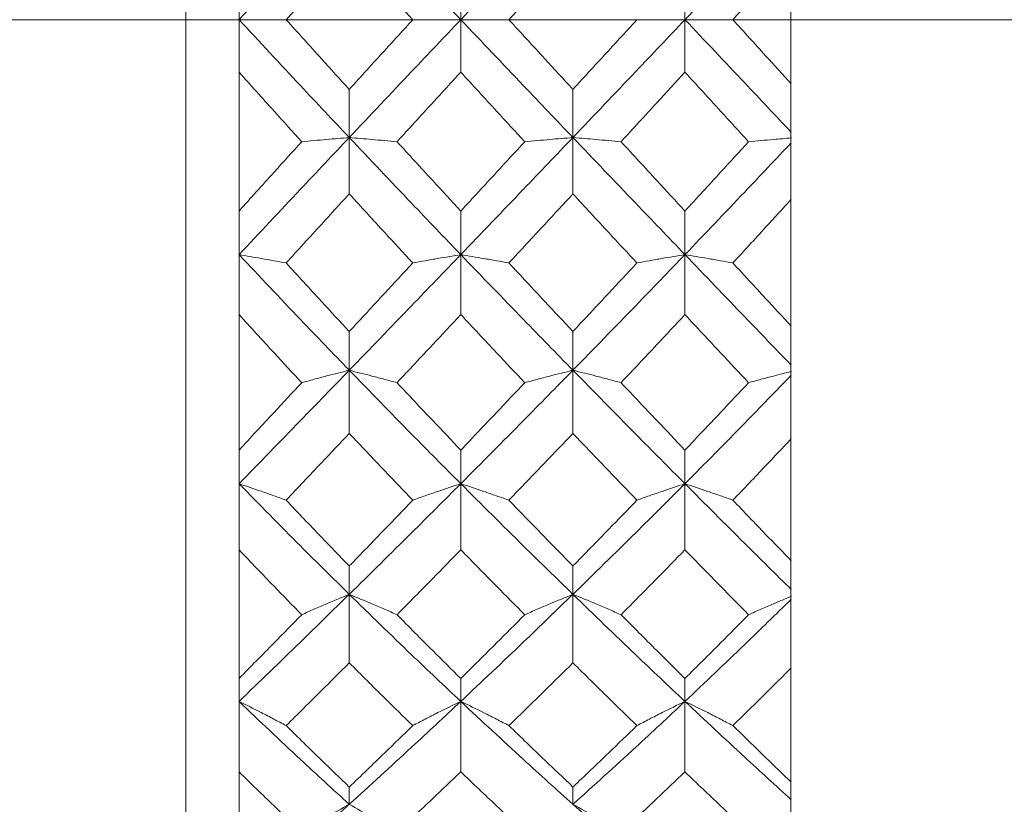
# Model space of a CAD drawing. Header units: inches. Extents: x 0.8 to 21, y 1.2 to 16.5.
# Tile 80 of 88: x 14.507 to 14.785, y 8.409 to 8.63. Entities that reach past the tile are written whole.
import ezdxf

# ---------------------------------------------------------------- set-up
doc = ezdxf.new("R2010")
doc.units = ezdxf.units.IN
doc.header["$MEASUREMENT"] = 0
doc.linetypes.add('CENTERX2', pattern=[0.8, 0.5, -0.1, 0.1, -0.1])
doc.layers.add('SLD-0', color=7, linetype='Continuous')

msp = doc.modelspace()

# ---------------------------------------------------------------- linework, layer by layer
at = {"color": 7, "linetype": 'Continuous', "lineweight": 15}
for p, q in [((14.55422, 8.63005), (14.55422, 9.06755)), ((14.72458, 8.64809), (14.72458, 8.61199)), ((14.56922, 8.6448), (14.56922, 8.63005)), ((14.63166, 8.63005), (14.63166, 8.6448)), ((14.69476, 8.63005), (14.69476, 8.6448)), ((14.55422, 8.19255), (14.55422, 8.63005)), ((14.56922, 8.63005), (14.56922, 8.6153)), ((14.63166, 8.63005), (14.63166, 8.6153)), ((14.69476, 8.63005), (14.69476, 8.6153)), ((14.56922, 8.57622), (14.56922, 8.6153)), ((14.60026, 8.5969), (14.60026, 8.61045)), ((14.66323, 8.5969), (14.66323, 8.61045)), ((14.72458, 8.58249), (14.72458, 8.61199)), ((14.60026, 8.5969), (14.60026, 8.58104)), ((14.66323, 8.5969), (14.66323, 8.58104)), ((14.72458, 8.58259), (14.72458, 8.57949)), ((14.72458, 8.57949), (14.72458, 8.54383)), ((14.56922, 8.57622), (14.56922, 8.56396)), ((14.63166, 8.56396), (14.63166, 8.57622)), ((14.69476, 8.56396), (14.69476, 8.57622)), ((14.56922, 8.56396), (14.56922, 8.54708)), ((14.63166, 8.56396), (14.63166, 8.54708)), ((14.69476, 8.56396), (14.69476, 8.54708)), ((14.56922, 8.50896), (14.56922, 8.54708)), ((14.72458, 8.51504), (14.72458, 8.54383)), ((14.60026, 8.53142), (14.60026, 8.54232)), ((14.66323, 8.53142), (14.66323, 8.54232)), ((14.60026, 8.53142), (14.60026, 8.51363)), ((14.66323, 8.53142), (14.66323, 8.51363)), ((14.72458, 8.51514), (14.72458, 8.51213)), ((14.72458, 8.51213), (14.72458, 8.4778)), ((14.56922, 8.50896), (14.56922, 8.49949)), ((14.63166, 8.49949), (14.63166, 8.50896)), ((14.69476, 8.49949), (14.69476, 8.50896)), ((14.56922, 8.49949), (14.56922, 8.4809)), ((14.63166, 8.49949), (14.63166, 8.4809)), ((14.69476, 8.49949), (14.69476, 8.4809)), ((14.56922, 8.44469), (14.56922, 8.4809)), ((14.72458, 8.45042), (14.72458, 8.4778)), ((14.60026, 8.46837), (14.60026, 8.47635)), ((14.66323, 8.46837), (14.66323, 8.47635)), ((14.60026, 8.46837), (14.60026, 8.44909)), ((14.66323, 8.46837), (14.66323, 8.44909)), ((14.72458, 8.45052), (14.72458, 8.44767)), ((14.72458, 8.44767), (14.72458, 8.41551)), ((14.56922, 8.44469), (14.56922, 8.43824)), ((14.63166, 8.43824), (14.63166, 8.44469)), ((14.69476, 8.43824), (14.69476, 8.44469)), ((14.56922, 8.43824), (14.56922, 8.4184)), ((14.63166, 8.43824), (14.63166, 8.4184)), ((14.69476, 8.43824), (14.69476, 8.4184)), ((14.56922, 8.38497), (14.56922, 8.4184)), ((14.60026, 8.40929), (14.60026, 8.41416)), ((14.66323, 8.40929), (14.66323, 8.41416)), ((14.72458, 8.39023), (14.72458, 8.41551))]:
    msp.add_line(p, q, dxfattribs=at)
for points, knots in [([(14.56922, 8.63005), (14.57498, 8.63624), (14.5853, 8.64733), (14.59567, 8.65834), (14.60026, 8.6632)], [0, 0, 0, 0, 0.558266, 1, 1, 1, 1]), ([(14.60026, 8.6632), (14.6061, 8.65702), (14.61655, 8.64597), (14.62703, 8.63492), (14.63166, 8.63005)], [0, 0, 0, 0, 0.559005, 1, 1, 1, 1]), ([(14.63166, 8.63005), (14.63755, 8.63624), (14.64806, 8.64731), (14.65859, 8.65834), (14.66323, 8.6632)], [0, 0, 0, 0, 0.559746, 1, 1, 1, 1]), ([(14.69476, 8.63005), (14.70038, 8.63597), (14.71037, 8.64653), (14.72033, 8.6571), (14.7247, 8.66174)], [0, 0, 0, 0, 0.561157, 1, 1, 1, 1]), ([(14.58249, 8.63005), (14.5858, 8.63371), (14.59171, 8.64025), (14.59764, 8.64678), (14.60026, 8.64965)], [0, 0, 0, 0, 0.559115, 1, 1, 1, 1]), ([(14.60026, 8.64965), (14.60359, 8.64599), (14.60954, 8.63946), (14.61551, 8.63293), (14.61814, 8.63005)], [0, 0, 0, 0, 0.559351, 1, 1, 1, 1]), ([(14.6452, 8.63005), (14.64857, 8.63371), (14.65457, 8.64025), (14.66058, 8.64678), (14.66323, 8.64965)], [0, 0, 0, 0, 0.559944, 1, 1, 1, 1]), ([(14.70825, 8.63005), (14.71133, 8.63343), (14.71682, 8.63945), (14.7223, 8.64548), (14.7247, 8.64813)], [0, 0, 0, 0, 0.560705, 1, 1, 1, 1]), ([(14.58249, 8.63005), (14.58133, 8.63005), (14.57902, 8.63005), (14.57463, 8.63005), (14.57132, 8.63005), (14.56922, 8.63005)], [0, 0, 0, 0, 0.267081, 0.534161, 1, 1, 1, 1]), ([(14.56922, 8.63005), (14.57498, 8.62386), (14.5853, 8.61277), (14.59567, 8.60176), (14.60026, 8.5969)], [0, 0, 0, 0, 0.558266, 1, 1, 1, 1]), ([(14.58249, 8.63005), (14.5858, 8.62639), (14.59171, 8.61985), (14.59764, 8.61332), (14.60026, 8.61045)], [0, 0, 0, 0, 0.559115, 1, 1, 1, 1]), ([(14.60026, 8.5969), (14.6061, 8.60308), (14.61655, 8.61413), (14.62703, 8.62518), (14.63166, 8.63005)], [0, 0, 0, 0, 0.559005, 1, 1, 1, 1]), ([(14.60026, 8.61045), (14.60359, 8.61411), (14.60954, 8.62064), (14.61551, 8.62717), (14.61814, 8.63005)], [0, 0, 0, 0, 0.5593508, 1, 1, 1, 1]), ([(14.61814, 8.63005), (14.61931, 8.63005), (14.62164, 8.63005), (14.62611, 8.63005), (14.6295, 8.63005), (14.63166, 8.63005)], [0, 0, 0, 0, 0.264936, 0.529872, 1, 1, 1, 1]), ([(14.6452, 8.63005), (14.64404, 8.63005), (14.6417, 8.63005), (14.63721, 8.63005), (14.63383, 8.63005), (14.63166, 8.63005)], [0, 0, 0, 0, 0.264668, 0.529335, 1, 1, 1, 1]), ([(14.63166, 8.63005), (14.63755, 8.62386), (14.64806, 8.61279), (14.65859, 8.60176), (14.66323, 8.5969)], [0, 0, 0, 0, 0.559746, 1, 1, 1, 1]), ([(14.6452, 8.63005), (14.64857, 8.62639), (14.65457, 8.61985), (14.66058, 8.61332), (14.66323, 8.61045)], [0, 0, 0, 0, 0.559944, 1, 1, 1, 1]), ([(14.66323, 8.5969), (14.66912, 8.60308), (14.67964, 8.61411), (14.69015, 8.62518), (14.69476, 8.63005)], [0, 0, 0, 0, 0.560487, 1, 1, 1, 1]), ([(14.66323, 8.61045), (14.66659, 8.61411), (14.6726, 8.62064), (14.6786, 8.62717), (14.68124, 8.63005)], [0, 0, 0, 0, 0.560181, 1, 1, 1, 1]), ([(14.68124, 8.63005), (14.6824, 8.63005), (14.68474, 8.63005), (14.68922, 8.63005), (14.6926, 8.63005), (14.69476, 8.63005)], [0, 0, 0, 0, 0.264833, 0.529665, 1, 1, 1, 1]), ([(14.69476, 8.63005), (14.70038, 8.62413), (14.71037, 8.61357), (14.72033, 8.603), (14.7247, 8.59836)], [0, 0, 0, 0, 0.561157, 1, 1, 1, 1]), ([(14.70825, 8.63005), (14.70709, 8.63005), (14.70476, 8.63005), (14.70029, 8.63005), (14.69692, 8.63005), (14.69476, 8.63005)], [0, 0, 0, 0, 0.265191, 0.530381, 1, 1, 1, 1]), ([(14.70825, 8.63005), (14.71133, 8.62667), (14.71682, 8.62065), (14.7223, 8.61462), (14.7247, 8.61197)], [0, 0, 0, 0, 0.560705, 1, 1, 1, 1]), ([(14.56922, 8.6153), (14.5725, 8.61164), (14.57838, 8.6051), (14.58427, 8.59859), (14.58687, 8.59572)], [0, 0, 0, 0, 0.558937, 1, 1, 1, 1]), ([(14.61371, 8.59572), (14.61705, 8.59937), (14.62303, 8.6059), (14.62902, 8.61242), (14.63166, 8.6153)], [0, 0, 0, 0, 0.559529, 1, 1, 1, 1]), ([(14.63166, 8.6153), (14.63502, 8.61164), (14.64102, 8.60511), (14.64702, 8.59859), (14.64966, 8.59572)], [0, 0, 0, 0, 0.559766, 1, 1, 1, 1]), ([(14.67678, 8.59572), (14.68014, 8.59938), (14.68614, 8.60589), (14.69213, 8.61243), (14.69476, 8.6153)], [0, 0, 0, 0, 0.56036, 1, 1, 1, 1]), ([(14.69476, 8.6153), (14.69811, 8.61164), (14.70409, 8.60512), (14.71005, 8.59859), (14.71267, 8.59572)], [0, 0, 0, 0, 0.560596, 1, 1, 1, 1]), ([(14.56922, 8.56396), (14.57498, 8.57008), (14.5853, 8.58105), (14.59567, 8.59205), (14.60026, 8.5969)], [0, 0, 0, 0, 0.558266, 1, 1, 1, 1]), ([(14.58687, 8.59572), (14.58803, 8.59583), (14.59035, 8.59604), (14.59478, 8.59644), (14.59813, 8.59672), (14.60026, 8.5969)], [0, 0, 0, 0, 0.266089, 0.532178, 1, 1, 1, 1]), ([(14.61371, 8.59572), (14.61254, 8.59583), (14.61022, 8.59604), (14.60576, 8.59644), (14.6024, 8.59672), (14.60026, 8.5969)], [0, 0, 0, 0, 0.265507, 0.531014, 1, 1, 1, 1]), ([(14.60026, 8.5969), (14.6061, 8.59073), (14.61655, 8.5797), (14.62703, 8.56877), (14.63166, 8.56396)], [0, 0, 0, 0, 0.559005, 1, 1, 1, 1]), ([(14.63166, 8.56396), (14.63755, 8.57009), (14.64806, 8.58103), (14.65859, 8.59205), (14.66323, 8.5969)], [0, 0, 0, 0, 0.559746, 1, 1, 1, 1]), ([(14.64966, 8.59572), (14.65083, 8.59583), (14.65317, 8.59604), (14.65766, 8.59644), (14.66105, 8.59672), (14.66323, 8.5969)], [0, 0, 0, 0, 0.264517, 0.529035, 1, 1, 1, 1]), ([(14.67678, 8.59572), (14.67562, 8.59583), (14.67328, 8.59604), (14.66879, 8.59644), (14.6654, 8.59672), (14.66323, 8.5969)], [0, 0, 0, 0, 0.264562, 0.529124, 1, 1, 1, 1]), ([(14.66323, 8.5969), (14.66912, 8.59073), (14.67964, 8.57972), (14.69015, 8.56877), (14.69476, 8.56396)], [0, 0, 0, 0, 0.560487, 1, 1, 1, 1]), ([(14.71267, 8.59572), (14.71384, 8.59583), (14.71616, 8.59604), (14.72016, 8.5964), (14.72304, 8.59664), (14.72472, 8.59679)], [0, 0, 0, 0, 0.295125, 0.59025, 1, 1, 1, 1]), ([(14.56922, 8.57622), (14.5725, 8.57985), (14.57838, 8.58635), (14.58427, 8.59286), (14.58687, 8.59572)], [0, 0, 0, 0, 0.5589371, 1, 1, 1, 1]), ([(14.61371, 8.59572), (14.61705, 8.59208), (14.62303, 8.58556), (14.62902, 8.57908), (14.63166, 8.57622)], [0, 0, 0, 0, 0.559529, 1, 1, 1, 1]), ([(14.63166, 8.57622), (14.63502, 8.57985), (14.64102, 8.58635), (14.64702, 8.59286), (14.64966, 8.59572)], [0, 0, 0, 0, 0.5597658, 1, 1, 1, 1]), ([(14.67678, 8.59572), (14.68014, 8.59208), (14.68614, 8.58557), (14.69213, 8.57907), (14.69476, 8.57622)], [0, 0, 0, 0, 0.56036, 1, 1, 1, 1]), ([(14.69476, 8.57622), (14.69811, 8.57985), (14.70409, 8.58634), (14.71005, 8.59286), (14.71267, 8.59572)], [0, 0, 0, 0, 0.560596, 1, 1, 1, 1]), ([(14.69476, 8.56396), (14.70038, 8.56982), (14.71037, 8.58026), (14.72033, 8.59081), (14.7247, 8.59544)], [0, 0, 0, 0, 0.561157, 1, 1, 1, 1]), ([(14.58249, 8.56161), (14.5858, 8.56523), (14.59171, 8.5717), (14.59764, 8.57818), (14.60026, 8.58104)], [0, 0, 0, 0, 0.559115, 1, 1, 1, 1]), ([(14.60026, 8.58104), (14.60359, 8.5774), (14.60954, 8.57091), (14.61551, 8.56445), (14.61814, 8.56161)], [0, 0, 0, 0, 0.559351, 1, 1, 1, 1]), ([(14.6452, 8.56161), (14.64857, 8.56523), (14.65457, 8.57169), (14.66058, 8.57818), (14.66323, 8.58104)], [0, 0, 0, 0, 0.559944, 1, 1, 1, 1]), ([(14.66323, 8.58104), (14.66659, 8.5774), (14.6726, 8.57091), (14.6786, 8.56445), (14.68124, 8.56161)], [0, 0, 0, 0, 0.560181, 1, 1, 1, 1]), ([(14.70825, 8.56161), (14.71133, 8.56495), (14.71682, 8.5709), (14.7223, 8.57689), (14.7247, 8.57953)], [0, 0, 0, 0, 0.560705, 1, 1, 1, 1]), ([(14.58249, 8.56161), (14.58133, 8.56182), (14.57902, 8.56225), (14.57463, 8.56303), (14.57132, 8.5636), (14.56922, 8.56396)], [0, 0, 0, 0, 0.267081, 0.534161, 1, 1, 1, 1]), ([(14.56922, 8.56396), (14.57498, 8.55785), (14.5853, 8.54692), (14.59567, 8.53617), (14.60026, 8.53142)], [0, 0, 0, 0, 0.558266, 1, 1, 1, 1]), ([(14.60026, 8.53142), (14.6061, 8.53746), (14.61655, 8.54826), (14.62703, 8.55915), (14.63166, 8.56396)], [0, 0, 0, 0, 0.559005, 1, 1, 1, 1]), ([(14.61814, 8.56161), (14.61931, 8.56182), (14.62164, 8.56224), (14.62611, 8.56303), (14.6295, 8.5636), (14.63166, 8.56396)], [0, 0, 0, 0, 0.264936, 0.529872, 1, 1, 1, 1]), ([(14.6452, 8.56161), (14.64404, 8.56182), (14.6417, 8.56224), (14.63721, 8.56303), (14.63383, 8.56359), (14.63166, 8.56396)], [0, 0, 0, 0, 0.264668, 0.529335, 1, 1, 1, 1]), ([(14.63166, 8.56396), (14.63755, 8.55785), (14.64806, 8.54694), (14.65859, 8.53616), (14.66323, 8.53142)], [0, 0, 0, 0, 0.559746, 1, 1, 1, 1]), ([(14.66323, 8.53142), (14.66912, 8.53746), (14.67964, 8.54824), (14.69015, 8.55916), (14.69476, 8.56396)], [0, 0, 0, 0, 0.560487, 1, 1, 1, 1]), ([(14.68124, 8.56161), (14.6824, 8.56182), (14.68474, 8.56224), (14.68922, 8.56303), (14.6926, 8.56359), (14.69476, 8.56396)], [0, 0, 0, 0, 0.264833, 0.529665, 1, 1, 1, 1]), ([(14.70825, 8.56161), (14.70709, 8.56182), (14.70476, 8.56224), (14.70029, 8.56303), (14.69692, 8.5636), (14.69476, 8.56396)], [0, 0, 0, 0, 0.265191, 0.530381, 1, 1, 1, 1]), ([(14.69476, 8.56396), (14.70038, 8.55812), (14.71037, 8.54771), (14.72033, 8.53738), (14.7247, 8.53285)], [0, 0, 0, 0, 0.561157, 1, 1, 1, 1]), ([(14.58249, 8.56161), (14.5858, 8.558), (14.59171, 8.55154), (14.59764, 8.54514), (14.60026, 8.54232)], [0, 0, 0, 0, 0.559115, 1, 1, 1, 1]), ([(14.60026, 8.54232), (14.60359, 8.54591), (14.60954, 8.55233), (14.61551, 8.55877), (14.61814, 8.56161)], [0, 0, 0, 0, 0.5593508, 1, 1, 1, 1]), ([(14.6452, 8.56161), (14.64857, 8.558), (14.65457, 8.55155), (14.66058, 8.54514), (14.66323, 8.54232)], [0, 0, 0, 0, 0.559944, 1, 1, 1, 1]), ([(14.66323, 8.54232), (14.66659, 8.54591), (14.6726, 8.55232), (14.6786, 8.55877), (14.68124, 8.56161)], [0, 0, 0, 0, 0.560181, 1, 1, 1, 1]), ([(14.70825, 8.56161), (14.71133, 8.55828), (14.71682, 8.55233), (14.7223, 8.54641), (14.7247, 8.54381)], [0, 0, 0, 0, 0.560705, 1, 1, 1, 1]), ([(14.56922, 8.54708), (14.5725, 8.54349), (14.57838, 8.53707), (14.58427, 8.53072), (14.58687, 8.52792)], [0, 0, 0, 0, 0.558937, 1, 1, 1, 1]), ([(14.61371, 8.52792), (14.61705, 8.53148), (14.62303, 8.53785), (14.62902, 8.54426), (14.63166, 8.54708)], [0, 0, 0, 0, 0.559529, 1, 1, 1, 1]), ([(14.63166, 8.54708), (14.63502, 8.54349), (14.64102, 8.53708), (14.64702, 8.53072), (14.64966, 8.52792)], [0, 0, 0, 0, 0.559766, 1, 1, 1, 1]), ([(14.67678, 8.52792), (14.68014, 8.53148), (14.68614, 8.53784), (14.69213, 8.54426), (14.69476, 8.54708)], [0, 0, 0, 0, 0.56036, 1, 1, 1, 1]), ([(14.69476, 8.54708), (14.69811, 8.54349), (14.70409, 8.53708), (14.71005, 8.53072), (14.71267, 8.52792)], [0, 0, 0, 0, 0.560596, 1, 1, 1, 1]), ([(14.56922, 8.49949), (14.57498, 8.5054), (14.5853, 8.51598), (14.59567, 8.52669), (14.60026, 8.53142)], [0, 0, 0, 0, 0.558266, 1, 1, 1, 1]), ([(14.58687, 8.52792), (14.58803, 8.52823), (14.59035, 8.52887), (14.59478, 8.53004), (14.59813, 8.53088), (14.60026, 8.53142)], [0, 0, 0, 0, 0.266089, 0.532178, 1, 1, 1, 1]), ([(14.61371, 8.52792), (14.61254, 8.52823), (14.61022, 8.52886), (14.60576, 8.53004), (14.6024, 8.53088), (14.60026, 8.53142)], [0, 0, 0, 0, 0.265507, 0.531014, 1, 1, 1, 1]), ([(14.60026, 8.53142), (14.6061, 8.52541), (14.61655, 8.51467), (14.62703, 8.50414), (14.63166, 8.49949)], [0, 0, 0, 0, 0.559005, 1, 1, 1, 1]), ([(14.63166, 8.49949), (14.63755, 8.5054), (14.64806, 8.51597), (14.65859, 8.5267), (14.66323, 8.53142)], [0, 0, 0, 0, 0.5597461, 1, 1, 1, 1]), ([(14.64966, 8.52792), (14.65083, 8.52823), (14.65317, 8.52886), (14.65766, 8.53003), (14.66105, 8.53088), (14.66323, 8.53142)], [0, 0, 0, 0, 0.264517, 0.529035, 1, 1, 1, 1]), ([(14.67678, 8.52792), (14.67562, 8.52823), (14.67328, 8.52886), (14.66879, 8.53004), (14.6654, 8.53088), (14.66323, 8.53142)], [0, 0, 0, 0, 0.264562, 0.529124, 1, 1, 1, 1]), ([(14.66323, 8.53142), (14.66912, 8.52541), (14.67964, 8.51469), (14.69015, 8.50413), (14.69476, 8.49949)], [0, 0, 0, 0, 0.560487, 1, 1, 1, 1]), ([(14.69476, 8.49949), (14.70038, 8.50514), (14.71037, 8.51522), (14.72033, 8.52549), (14.7247, 8.52999)], [0, 0, 0, 0, 0.561157, 1, 1, 1, 1]), ([(14.71267, 8.52792), (14.71384, 8.52823), (14.71616, 8.52887), (14.72016, 8.52992), (14.72304, 8.53065), (14.72472, 8.53108)], [0, 0, 0, 0, 0.295125, 0.59025, 1, 1, 1, 1]), ([(14.56922, 8.50896), (14.5725, 8.51248), (14.57838, 8.51878), (14.58427, 8.52512), (14.58687, 8.52792)], [0, 0, 0, 0, 0.5589371, 1, 1, 1, 1]), ([(14.61371, 8.52792), (14.61705, 8.52436), (14.62303, 8.51801), (14.62902, 8.51173), (14.63166, 8.50896)], [0, 0, 0, 0, 0.559529, 1, 1, 1, 1]), ([(14.63166, 8.50896), (14.63502, 8.51248), (14.64102, 8.51878), (14.64702, 8.52512), (14.64966, 8.52792)], [0, 0, 0, 0, 0.559766, 1, 1, 1, 1]), ([(14.67678, 8.52792), (14.68014, 8.52436), (14.68614, 8.51802), (14.69213, 8.51173), (14.69476, 8.50896)], [0, 0, 0, 0, 0.56036, 1, 1, 1, 1]), ([(14.69476, 8.50896), (14.69811, 8.51249), (14.70409, 8.51877), (14.71005, 8.52513), (14.71267, 8.52792)], [0, 0, 0, 0, 0.560596, 1, 1, 1, 1]), ([(14.58249, 8.49486), (14.5858, 8.49834), (14.59171, 8.50458), (14.59764, 8.51086), (14.60026, 8.51363)], [0, 0, 0, 0, 0.559115, 1, 1, 1, 1]), ([(14.60026, 8.51363), (14.60359, 8.51011), (14.60954, 8.50382), (14.61551, 8.4976), (14.61814, 8.49486)], [0, 0, 0, 0, 0.5593508, 1, 1, 1, 1]), ([(14.6452, 8.49486), (14.64857, 8.49834), (14.65457, 8.50457), (14.66058, 8.51086), (14.66323, 8.51363)], [0, 0, 0, 0, 0.5599442, 1, 1, 1, 1]), ([(14.66323, 8.51363), (14.66659, 8.51011), (14.6726, 8.50382), (14.6786, 8.49759), (14.68124, 8.49486)], [0, 0, 0, 0, 0.560181, 1, 1, 1, 1]), ([(14.70825, 8.49486), (14.71133, 8.49807), (14.71682, 8.50381), (14.7223, 8.50962), (14.7247, 8.51217)], [0, 0, 0, 0, 0.5607053, 1, 1, 1, 1]), ([(14.58249, 8.49486), (14.58133, 8.49527), (14.57902, 8.49611), (14.57463, 8.49767), (14.57132, 8.49878), (14.56922, 8.49949)], [0, 0, 0, 0, 0.267081, 0.534161, 1, 1, 1, 1]), ([(14.56922, 8.49949), (14.57498, 8.49362), (14.5853, 8.48311), (14.59567, 8.47288), (14.60026, 8.46837)], [0, 0, 0, 0, 0.558266, 1, 1, 1, 1]), ([(14.60026, 8.46837), (14.6061, 8.47411), (14.61655, 8.4844), (14.62703, 8.49487), (14.63166, 8.49949)], [0, 0, 0, 0, 0.559005, 1, 1, 1, 1]), ([(14.61814, 8.49486), (14.61931, 8.49527), (14.62164, 8.49611), (14.62611, 8.49766), (14.6295, 8.49878), (14.63166, 8.49949)], [0, 0, 0, 0, 0.264936, 0.529872, 1, 1, 1, 1]), ([(14.6452, 8.49486), (14.64404, 8.49527), (14.6417, 8.4961), (14.63721, 8.49766), (14.63383, 8.49878), (14.63166, 8.49949)], [0, 0, 0, 0, 0.264668, 0.529335, 1, 1, 1, 1]), ([(14.63166, 8.49949), (14.63755, 8.49362), (14.64806, 8.48313), (14.65859, 8.47288), (14.66323, 8.46837)], [0, 0, 0, 0, 0.559746, 1, 1, 1, 1]), ([(14.66323, 8.46837), (14.66912, 8.47412), (14.67964, 8.48438), (14.69015, 8.49488), (14.69476, 8.49949)], [0, 0, 0, 0, 0.560487, 1, 1, 1, 1]), ([(14.68124, 8.49486), (14.6824, 8.49527), (14.68474, 8.49611), (14.68922, 8.49766), (14.6926, 8.49878), (14.69476, 8.49949)], [0, 0, 0, 0, 0.264833, 0.529665, 1, 1, 1, 1]), ([(14.70825, 8.49486), (14.70709, 8.49527), (14.70476, 8.49611), (14.70029, 8.49766), (14.69692, 8.49878), (14.69476, 8.49949)], [0, 0, 0, 0, 0.265191, 0.530381, 1, 1, 1, 1]), ([(14.69476, 8.49949), (14.70038, 8.49388), (14.71037, 8.48387), (14.72033, 8.47404), (14.7247, 8.46972)], [0, 0, 0, 0, 0.561157, 1, 1, 1, 1]), ([(14.58249, 8.49486), (14.5858, 8.49138), (14.59171, 8.48517), (14.59764, 8.47905), (14.60026, 8.47635)], [0, 0, 0, 0, 0.559115, 1, 1, 1, 1]), ([(14.60026, 8.47635), (14.60359, 8.47978), (14.60954, 8.48592), (14.61551, 8.49212), (14.61814, 8.49486)], [0, 0, 0, 0, 0.5593508, 1, 1, 1, 1]), ([(14.6452, 8.49486), (14.64857, 8.49138), (14.65457, 8.48518), (14.66058, 8.47905), (14.66323, 8.47635)], [0, 0, 0, 0, 0.559944, 1, 1, 1, 1]), ([(14.66323, 8.47635), (14.66659, 8.47978), (14.6726, 8.48592), (14.6786, 8.49212), (14.68124, 8.49486)], [0, 0, 0, 0, 0.5601813, 1, 1, 1, 1]), ([(14.70825, 8.49486), (14.71133, 8.49165), (14.71682, 8.48593), (14.7223, 8.48026), (14.7247, 8.47777)], [0, 0, 0, 0, 0.560705, 1, 1, 1, 1]), ([(14.56922, 8.4809), (14.5725, 8.47747), (14.57838, 8.47133), (14.58427, 8.46529), (14.58687, 8.46263)], [0, 0, 0, 0, 0.5589371, 1, 1, 1, 1]), ([(14.61371, 8.46263), (14.61705, 8.46602), (14.62303, 8.47207), (14.62902, 8.4782), (14.63166, 8.4809)], [0, 0, 0, 0, 0.559529, 1, 1, 1, 1]), ([(14.63166, 8.4809), (14.63502, 8.47747), (14.64102, 8.47134), (14.64702, 8.46529), (14.64966, 8.46263)], [0, 0, 0, 0, 0.559766, 1, 1, 1, 1]), ([(14.67678, 8.46263), (14.68014, 8.46602), (14.68614, 8.47207), (14.69213, 8.4782), (14.69476, 8.4809)], [0, 0, 0, 0, 0.56036, 1, 1, 1, 1]), ([(14.69476, 8.4809), (14.69811, 8.47747), (14.70409, 8.47134), (14.71005, 8.46529), (14.71267, 8.46263)], [0, 0, 0, 0, 0.5605962, 1, 1, 1, 1]), ([(14.56922, 8.43824), (14.57498, 8.44379), (14.5853, 8.45372), (14.59567, 8.46388), (14.60026, 8.46837)], [0, 0, 0, 0, 0.558266, 1, 1, 1, 1]), ([(14.58687, 8.46263), (14.58803, 8.46315), (14.59035, 8.46418), (14.59478, 8.46611), (14.59813, 8.46749), (14.60026, 8.46837)], [0, 0, 0, 0, 0.266089, 0.532178, 1, 1, 1, 1]), ([(14.61371, 8.46263), (14.61254, 8.46314), (14.61022, 8.46418), (14.60576, 8.4661), (14.6024, 8.46748), (14.60026, 8.46837)], [0, 0, 0, 0, 0.265507, 0.531014, 1, 1, 1, 1]), ([(14.60026, 8.46837), (14.6061, 8.46267), (14.61655, 8.45248), (14.62703, 8.4426), (14.63166, 8.43824)], [0, 0, 0, 0, 0.559005, 1, 1, 1, 1]), ([(14.63166, 8.43824), (14.63755, 8.44379), (14.64806, 8.4537), (14.65859, 8.46388), (14.66323, 8.46837)], [0, 0, 0, 0, 0.559746, 1, 1, 1, 1]), ([(14.64966, 8.46263), (14.65083, 8.46314), (14.65317, 8.46417), (14.65766, 8.4661), (14.66105, 8.46748), (14.66323, 8.46837)], [0, 0, 0, 0, 0.264517, 0.529035, 1, 1, 1, 1]), ([(14.67678, 8.46263), (14.67562, 8.46314), (14.67328, 8.46417), (14.66879, 8.4661), (14.6654, 8.46748), (14.66323, 8.46837)], [0, 0, 0, 0, 0.264562, 0.529124, 1, 1, 1, 1]), ([(14.66323, 8.46837), (14.66912, 8.46267), (14.67964, 8.4525), (14.69015, 8.44259), (14.69476, 8.43824)], [0, 0, 0, 0, 0.560487, 1, 1, 1, 1]), ([(14.69476, 8.43824), (14.70038, 8.44355), (14.71037, 8.453), (14.72033, 8.46274), (14.7247, 8.46701)], [0, 0, 0, 0, 0.561157, 1, 1, 1, 1]), ([(14.71267, 8.46263), (14.71384, 8.46314), (14.71616, 8.46418), (14.72016, 8.46591), (14.72304, 8.46711), (14.72472, 8.46781)], [0, 0, 0, 0, 0.2951247, 0.5902496, 1, 1, 1, 1]), ([(14.56922, 8.44469), (14.5725, 8.44801), (14.57838, 8.45396), (14.58427, 8.45997), (14.58687, 8.46263)], [0, 0, 0, 0, 0.558937, 1, 1, 1, 1]), ([(14.61371, 8.46263), (14.61705, 8.45925), (14.62303, 8.45323), (14.62902, 8.4473), (14.63166, 8.44469)], [0, 0, 0, 0, 0.5595289, 1, 1, 1, 1]), ([(14.63166, 8.44469), (14.63502, 8.44801), (14.64102, 8.45395), (14.64702, 8.45997), (14.64966, 8.46263)], [0, 0, 0, 0, 0.559766, 1, 1, 1, 1]), ([(14.67678, 8.46263), (14.68014, 8.45925), (14.68614, 8.45323), (14.69213, 8.4473), (14.69476, 8.44469)], [0, 0, 0, 0, 0.5603595, 1, 1, 1, 1]), ([(14.69476, 8.44469), (14.69811, 8.44801), (14.70409, 8.45394), (14.71005, 8.45998), (14.71267, 8.46263)], [0, 0, 0, 0, 0.5605962, 1, 1, 1, 1]), ([(14.58249, 8.43143), (14.5858, 8.4347), (14.59171, 8.44055), (14.59764, 8.44648), (14.60026, 8.44909)], [0, 0, 0, 0, 0.559115, 1, 1, 1, 1]), ([(14.60026, 8.44909), (14.60359, 8.44577), (14.60954, 8.43983), (14.61551, 8.434), (14.61814, 8.43143)], [0, 0, 0, 0, 0.559351, 1, 1, 1, 1]), ([(14.6452, 8.43143), (14.64857, 8.4347), (14.65457, 8.44054), (14.66058, 8.44648), (14.66323, 8.44909)], [0, 0, 0, 0, 0.559944, 1, 1, 1, 1]), ([(14.66323, 8.44909), (14.66659, 8.44577), (14.6726, 8.43984), (14.6786, 8.434), (14.68124, 8.43143)], [0, 0, 0, 0, 0.560181, 1, 1, 1, 1]), ([(14.70825, 8.43143), (14.71133, 8.43445), (14.71682, 8.43983), (14.7223, 8.4453), (14.7247, 8.44771)], [0, 0, 0, 0, 0.560705, 1, 1, 1, 1]), ([(14.58249, 8.43143), (14.58133, 8.43205), (14.57902, 8.43328), (14.57463, 8.43556), (14.57132, 8.4372), (14.56922, 8.43824)], [0, 0, 0, 0, 0.267081, 0.534161, 1, 1, 1, 1]), ([(14.56922, 8.43824), (14.57498, 8.43275), (14.5853, 8.42293), (14.59567, 8.41347), (14.60026, 8.40929)], [0, 0, 0, 0, 0.558266, 1, 1, 1, 1]), ([(14.60026, 8.40929), (14.6061, 8.41461), (14.61655, 8.42412), (14.62703, 8.43392), (14.63166, 8.43824)], [0, 0, 0, 0, 0.559005, 1, 1, 1, 1]), ([(14.61814, 8.43143), (14.61931, 8.43204), (14.62164, 8.43327), (14.62611, 8.43555), (14.6295, 8.43719), (14.63166, 8.43824)], [0, 0, 0, 0, 0.264936, 0.529872, 1, 1, 1, 1]), ([(14.6452, 8.43143), (14.64404, 8.43204), (14.6417, 8.43327), (14.63721, 8.43555), (14.63383, 8.43719), (14.63166, 8.43824)], [0, 0, 0, 0, 0.264668, 0.529335, 1, 1, 1, 1]), ([(14.63166, 8.43824), (14.63755, 8.43275), (14.64806, 8.42295), (14.65859, 8.41347), (14.66323, 8.40929)], [0, 0, 0, 0, 0.559746, 1, 1, 1, 1]), ([(14.66323, 8.40929), (14.66912, 8.41461), (14.67964, 8.4241), (14.69015, 8.43392), (14.69476, 8.43824)], [0, 0, 0, 0, 0.560487, 1, 1, 1, 1]), ([(14.68124, 8.43143), (14.6824, 8.43204), (14.68474, 8.43327), (14.68922, 8.43555), (14.6926, 8.43719), (14.69476, 8.43824)], [0, 0, 0, 0, 0.264833, 0.529665, 1, 1, 1, 1]), ([(14.70825, 8.43143), (14.70709, 8.43204), (14.70476, 8.43327), (14.70029, 8.43555), (14.69692, 8.43719), (14.69476, 8.43824)], [0, 0, 0, 0, 0.265191, 0.530381, 1, 1, 1, 1]), ([(14.69476, 8.43824), (14.70038, 8.43299), (14.71037, 8.42363), (14.72033, 8.41454), (14.7247, 8.41055)], [0, 0, 0, 0, 0.561157, 1, 1, 1, 1]), ([(14.58249, 8.43143), (14.5858, 8.42818), (14.59171, 8.42237), (14.59764, 8.41667), (14.60026, 8.41416)], [0, 0, 0, 0, 0.559115, 1, 1, 1, 1]), ([(14.60026, 8.41416), (14.60359, 8.41736), (14.60954, 8.42307), (14.61551, 8.42887), (14.61814, 8.43143)], [0, 0, 0, 0, 0.559351, 1, 1, 1, 1]), ([(14.6452, 8.43143), (14.64857, 8.42818), (14.65457, 8.42237), (14.66058, 8.41667), (14.66323, 8.41416)], [0, 0, 0, 0, 0.5599442, 1, 1, 1, 1]), ([(14.66323, 8.41416), (14.66659, 8.41736), (14.6726, 8.42306), (14.6786, 8.42887), (14.68124, 8.43143)], [0, 0, 0, 0, 0.5601813, 1, 1, 1, 1]), ([(14.70825, 8.43143), (14.71133, 8.42843), (14.71682, 8.42308), (14.7223, 8.41781), (14.7247, 8.41549)], [0, 0, 0, 0, 0.560705, 1, 1, 1, 1]), ([(14.56922, 8.4184), (14.5725, 8.41521), (14.57838, 8.4095), (14.58427, 8.40392), (14.58687, 8.40146)], [0, 0, 0, 0, 0.558937, 1, 1, 1, 1]), ([(14.61371, 8.40146), (14.61705, 8.40459), (14.62303, 8.41019), (14.62902, 8.41589), (14.63166, 8.4184)], [0, 0, 0, 0, 0.559529, 1, 1, 1, 1]), ([(14.63166, 8.4184), (14.63502, 8.41521), (14.64102, 8.4095), (14.64702, 8.40392), (14.64966, 8.40146)], [0, 0, 0, 0, 0.559766, 1, 1, 1, 1]), ([(14.67678, 8.40146), (14.68014, 8.40459), (14.68614, 8.41018), (14.69213, 8.41589), (14.69476, 8.4184)], [0, 0, 0, 0, 0.56036, 1, 1, 1, 1]), ([(14.69476, 8.4184), (14.69811, 8.41521), (14.70409, 8.40951), (14.71005, 8.40392), (14.71267, 8.40146)], [0, 0, 0, 0, 0.5605962, 1, 1, 1, 1]), ([(14.56922, 8.38171), (14.57498, 8.38676), (14.5853, 8.3958), (14.59567, 8.40516), (14.60026, 8.40929)], [0, 0, 0, 0, 0.5582656, 1, 1, 1, 1]), ([(14.58687, 8.40146), (14.58803, 8.40217), (14.59035, 8.40358), (14.59478, 8.40621), (14.59813, 8.40809), (14.60026, 8.40929)], [0, 0, 0, 0, 0.266089, 0.532178, 1, 1, 1, 1]), ([(14.61371, 8.40146), (14.61254, 8.40216), (14.61022, 8.40358), (14.60576, 8.4062), (14.6024, 8.40809), (14.60026, 8.40929)], [0, 0, 0, 0, 0.265507, 0.531014, 1, 1, 1, 1]), ([(14.67678, 8.40146), (14.67562, 8.40216), (14.67328, 8.40357), (14.66879, 8.4062), (14.6654, 8.40809), (14.66323, 8.40929)], [0, 0, 0, 0, 0.264562, 0.529124, 1, 1, 1, 1]), ([(14.66323, 8.40929), (14.66912, 8.40405), (14.67964, 8.39468), (14.69015, 8.38567), (14.69476, 8.38171)], [0, 0, 0, 0, 0.560487, 1, 1, 1, 1])]:
    msp.add_open_spline(points, degree=3, knots=knots, dxfattribs=at)
at = {"layer": 'SLD-0', "color": 7, "linetype": 'CENTERX2', "lineweight": 0}
msp.add_line((16.44784, 8.63005), (12.06344, 8.63005), dxfattribs=at)

doc.saveas('drawing.dxf')
